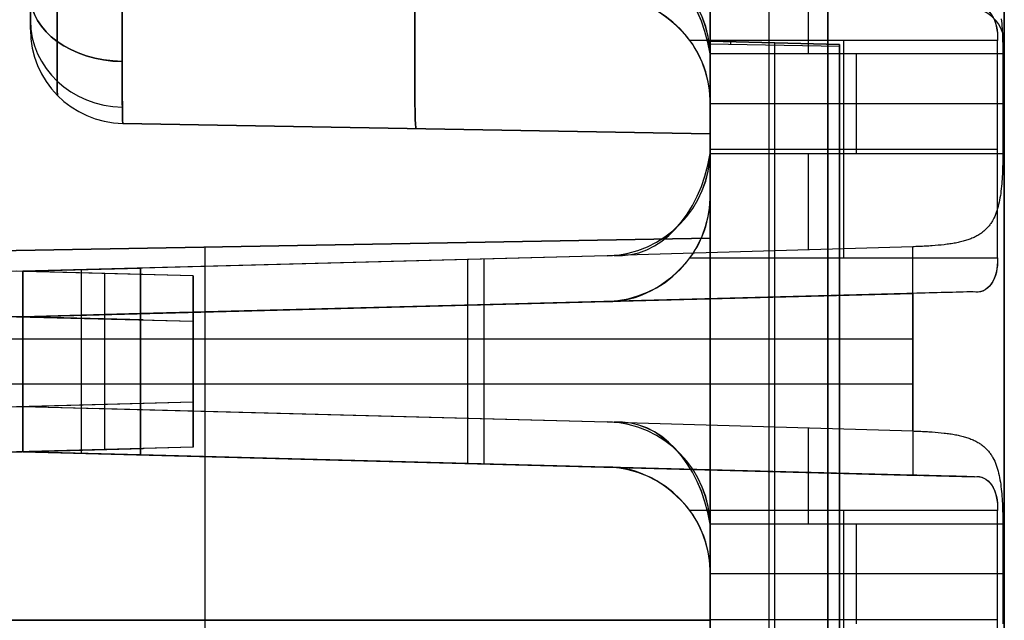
# Model space of a CAD drawing. Extents: x -8 to 8, y 0 to 107.
# Tile 235 of 256: x -0.04 to 8.33, y 74.68 to 79.79. Entities that reach past the tile are written whole.
import ezdxf

# ---------------------------------------------------------------- set-up
doc = ezdxf.new("R2010")
doc.units = 0
doc.layers.add('COUPLER_CASE', color=7, linetype='CONTINUOUS')

msp = doc.modelspace()

# ---------------------------------------------------------------- linework, layer by layer
at = {"layer": 'COUPLER_CASE', "color": 9}
for p, q in [((5.8272, 100.3538, 75.3348), (5.8272, 39.6016, 75.3348)), ((8.3272, 100.3033, 139.111), (8.3272, 42.8092, 139.111)), ((5.8272, 33.3622, 16.3881), (5.8272, 89.3019, 16.3881)), ((6.3272, 33.3491, 16.375), (6.3272, 89.2888, 16.375)), ((6.8272, 33.336, 16.362), (6.8272, 89.2757, 16.362)), ((8.3272, 37.7194, 12.0583), (8.3272, 87.7967, 12.0583)), ((8.3272, 85.4991, 75.6982), (8.3272, 18.3788, 75.6982)), ((6.8272, 84.0827, 13.7405), (6.8272, 37.2252, 13.7405)), ((5.8272, 83.9698, 134.8073), (5.8272, 33.4196, 134.8073)), ((6.3272, 33.4066, 134.8204), (6.3272, 83.9829, 134.8204)), ((6.8272, 83.996, 134.8335), (6.8272, 33.3935, 134.8335)), ((6.8272, 42.845, 137.4287), (6.8272, 83.8543, 137.4287)), ((0.0472, 79.7022, 128.2935), (0.0472, 81.2382, 128.2935)), ((8.3013, 79.7924, 139.3134), (8.3034, 79.7721, 139.3054)), ((0.0472, 79.7022, 125.0912), (0.0472, 79.7022, 131.4958)), ((8.3034, 79.7721, 139.3054), (8.3052, 79.7516, 139.298)), ((8.3052, 79.7516, 139.298), (8.3069, 79.7309, 139.2911)), ((8.3069, 79.7309, 139.2911), (8.3084, 79.71, 139.2849)), ((8.3084, 79.71, 139.2849), (8.3096, 79.6889, 139.2792)), ((8.3096, 79.6889, 139.2792), (8.3107, 79.6677, 139.2741)), ((8.3107, 79.6677, 139.2741), (8.3116, 79.6464, 139.2695)), ((8.3116, 79.6464, 139.2695), (8.3123, 79.6249, 139.2656)), ((8.3123, 79.6249, 139.2656), (8.313, 79.6033, 139.2623)), ((8.2683, 79.6084, 11.7571), (5.6546, 79.6084, 11.8255)), ((5.8272, 79.6016, 27.5905), (5.8272, 45.0266, 27.5905)), ((5.8272, 79.6016, 53.1655), (5.8272, 79.6016, 27.5905)), ((5.8272, 79.6016, 27.5905), (6.9272, 79.5728, 27.6193)), ((5.8272, 79.6016, 53.1655), (6.9272, 79.5728, 53.1451)), ((6.9272, 79.5728, 40.378), (5.8272, 79.6016, 40.378)), ((5.8272, 45.0266, 53.1905), (5.8272, 79.5766, 53.1905)), ((6.9272, 79.5562, 53.1617), (5.8272, 79.5766, 53.1905)), ((6.3772, 45.0383, 27.6049), (6.3772, 79.5872, 27.6049)), ((6.3772, 79.5872, 27.6049), (6.3772, 79.5872, 53.1539)), ((6.3772, 45.0383, 53.1761), (6.3772, 79.565, 53.1761)), ((6.9272, 79.5728, 27.6193), (6.9272, 45.0471, 27.6193)), ((6.9272, 79.5728, 53.1451), (6.9272, 79.5728, 27.6193)), ((6.9272, 79.5728, 40.3905), (6.9272, 45.0304, 40.3905)), ((6.9272, 45.0471, 53.1617), (6.9272, 79.5562, 53.1617)), ((6.9614, 77.7584, 11.7913), (6.9614, 79.6084, 11.7913)), ((8.2683, 77.7584, 11.7571), (8.2683, 79.6084, 11.7571)), ((8.313, 79.6033, 139.2623), (8.3134, 79.5816, 139.2595)), ((8.3134, 79.5816, 139.2595), (8.3138, 79.5599, 139.2574)), ((8.3138, 79.5599, 139.2574), (8.314, 79.538, 139.2559)), ((8.314, 79.538, 139.2559), (8.3141, 79.5162, 139.255)), ((8.3272, 79.5831, 125.0169), (8.3272, 79.5831, 131.5701)), ((8.3142, 79.4943, 139.2547), (5.8267, 79.4943, 139.1895)), ((5.8272, 79.4645, 139.1895), (5.8272, 78.6752, 139.1895)), ((5.8272, 79.4645, 137.4549), (5.8272, 79.4645, 139.1895)), ((5.8272, 78.6752, 137.4549), (5.8272, 79.4645, 137.4549)), ((5.8272, 79.4645, 138.3222), (5.8272, 78.6752, 138.3222)), ((7.0704, 78.6454, 139.2221), (7.0704, 79.4943, 139.2221)), ((8.3141, 79.5162, 139.255), (8.3142, 79.4943, 139.2547)), ((8.3142, 79.4943, 139.2547), (8.3142, 78.6454, 139.2547)), ((5.8272, 79.0784, 13.7143), (5.8272, 78.2884, 13.7143)), ((5.8272, 79.0784, 11.821), (5.8272, 79.0784, 13.7143)), ((5.8272, 78.2884, 11.821), (5.8272, 79.0784, 11.821)), ((5.8272, 79.0784, 12.7677), (5.8272, 78.2884, 12.7677)), ((5.8272, 79.0698, 139.1895), (5.8272, 79.0698, 137.4549)), ((8.3142, 79.0698, 139.2547), (5.8272, 79.0698, 139.1895)), ((0.8332, 78.9023, 131.4958), (0.8332, 78.9023, 125.0912)), ((5.8272, 78.8151, 131.583), (0.8332, 78.9023, 131.4958)), ((0.8332, 78.9023, 125.0912), (5.8272, 78.8151, 125.004)), ((5.8272, 78.8151, 128.2935), (0.8332, 78.9023, 128.2935)), ((3.3302, 78.8587, 131.5394), (3.3302, 78.8587, 125.0476)), ((5.8272, 78.8151, 125.004), (5.8272, 78.8151, 131.583)), ((5.8267, 78.6454, 139.1895), (8.3142, 78.6454, 139.2547)), ((5.8272, 78.6834, 13.7143), (5.8272, 78.6834, 11.821)), ((5.8272, 78.6834, 11.821), (8.2683, 78.6834, 11.7571)), ((5.8272, 78.6752, 139.1895), (5.8272, 78.6752, 137.4549)), ((8.3141, 78.6235, 139.255), (8.314, 78.6017, 139.2559)), ((8.3142, 78.6454, 139.2547), (8.3141, 78.6235, 139.255)), ((8.313, 78.5365, 139.2623), (8.3123, 78.5149, 139.2656)), ((8.3134, 78.5581, 139.2595), (8.313, 78.5365, 139.2623)), ((8.3138, 78.5799, 139.2574), (8.3134, 78.5581, 139.2595)), ((8.314, 78.6017, 139.2559), (8.3138, 78.5799, 139.2574)), ((8.3096, 78.4508, 139.2791), (8.3084, 78.4298, 139.2848)), ((8.3107, 78.4721, 139.274), (8.3096, 78.4508, 139.2791)), ((8.3116, 78.4934, 139.2695), (8.3107, 78.4721, 139.274)), ((8.3123, 78.5149, 139.2656), (8.3116, 78.4934, 139.2695)), ((8.3034, 78.3677, 139.3054), (8.3013, 78.3474, 139.3133)), ((8.3052, 78.3882, 139.2979), (8.3034, 78.3677, 139.3054)), ((8.3069, 78.4089, 139.2911), (8.3052, 78.3882, 139.2979)), ((8.3084, 78.4298, 139.2848), (8.3069, 78.4089, 139.2911)), ((5.8272, 78.2884, 13.7143), (5.8272, 78.2884, 11.821)), ((8.2936, 78.2881, 139.3405), (8.2905, 78.269, 139.3505)), ((8.2964, 78.3075, 139.331), (8.2936, 78.2881, 139.3405)), ((8.2989, 78.3273, 139.3219), (8.2964, 78.3075, 139.331)), ((8.3013, 78.3474, 139.3133), (8.2989, 78.3273, 139.3219)), ((8.2746, 78.1952, 139.396), (8.2696, 78.1776, 139.4086)), ((8.2791, 78.2132, 139.3839), (8.2746, 78.1952, 139.396)), ((8.2833, 78.2316, 139.3722), (8.2791, 78.2132, 139.3839)), ((8.287, 78.2502, 139.3611), (8.2833, 78.2316, 139.3722)), ((8.2905, 78.269, 139.3505), (8.287, 78.2502, 139.3611)), ((8.2454, 78.1113, 139.4631), (8.2381, 78.0959, 139.4776)), ((8.2522, 78.1272, 139.4489), (8.2454, 78.1113, 139.4631)), ((8.2584, 78.1435, 139.4351), (8.2522, 78.1272, 139.4489)), ((8.2642, 78.1603, 139.4217), (8.2584, 78.1435, 139.4351)), ((8.2696, 78.1776, 139.4086), (8.2642, 78.1603, 139.4217)), ((8.1933, 78.0262, 139.5541), (8.1879, 78.0199, 139.562)), ((8.1984, 78.0325, 139.5462), (8.1933, 78.0262, 139.5541)), ((8.2034, 78.0391, 139.5384), (8.1984, 78.0325, 139.5462)), ((8.2083, 78.0457, 139.5306), (8.2034, 78.0391, 139.5384)), ((8.213, 78.0525, 139.5228), (8.2083, 78.0457, 139.5306)), ((8.2175, 78.0594, 139.5151), (8.213, 78.0525, 139.5228)), ((8.2219, 78.0665, 139.5075), (8.2175, 78.0594, 139.5151)), ((8.2262, 78.0736, 139.4999), (8.2219, 78.0665, 139.5075)), ((8.2303, 78.0809, 139.4924), (8.2262, 78.0736, 139.4999)), ((8.2381, 78.0959, 139.4776), (8.2303, 78.0809, 139.4924)), ((8.0781, 77.9374, 139.6905), (8.0698, 77.9334, 139.6984)), ((8.0863, 77.9416, 139.6826), (8.0781, 77.9374, 139.6905)), ((8.0944, 77.9458, 139.6747), (8.0863, 77.9416, 139.6826)), ((8.1022, 77.9503, 139.6667), (8.0944, 77.9458, 139.6747)), ((8.1099, 77.9548, 139.6587), (8.1022, 77.9503, 139.6667)), ((8.1175, 77.9596, 139.6506), (8.1099, 77.9548, 139.6587)), ((8.1248, 77.9644, 139.6425), (8.1175, 77.9596, 139.6506)), ((8.132, 77.9694, 139.6343), (8.1248, 77.9644, 139.6425)), ((8.139, 77.9745, 139.6262), (8.132, 77.9694, 139.6343)), ((8.1457, 77.9797, 139.6181), (8.139, 77.9745, 139.6262)), ((8.1523, 77.9851, 139.61), (8.1457, 77.9797, 139.6181)), ((8.1587, 77.9906, 139.6019), (8.1523, 77.9851, 139.61)), ((8.165, 77.9962, 139.5939), (8.1587, 77.9906, 139.6019)), ((8.171, 78.0019, 139.5859), (8.165, 77.9962, 139.5939)), ((8.1768, 78.0078, 139.5779), (8.171, 78.0019, 139.5859)), ((8.1825, 78.0138, 139.5699), (8.1768, 78.0078, 139.5779)), ((8.1879, 78.0199, 139.562), (8.1825, 78.0138, 139.5699)), ((-2.7628, 77.7753, 17.4405), (5.8272, 77.9252, 17.2905)), ((-2.7628, 77.7753, 18.8406), (5.8272, 77.9252, 18.9905)), ((5.8272, 77.9252, 18.1405), (-2.7628, 77.7753, 18.1405)), ((7.5481, 77.8535, 139.9107), (5.011, 77.7791, 139.9772)), ((5.8272, 77.9252, 17.2905), (5.8272, 71.4252, 17.2905)), ((5.8272, 77.9252, 18.9905), (5.8272, 77.9252, 17.2905)), ((5.8272, 71.4252, 18.9905), (5.8272, 77.9252, 18.9905)), ((7.5622, 77.8539, 139.9102), (7.5481, 77.8535, 139.9107)), ((7.5481, 76.2862, 139.9107), (7.5481, 77.8535, 139.9107)), ((7.5763, 77.8544, 139.9095), (7.5622, 77.8539, 139.9102)), ((7.5903, 77.8549, 139.9085), (7.5763, 77.8544, 139.9095)), ((7.6043, 77.8555, 139.9073), (7.5903, 77.8549, 139.9085)), ((7.6182, 77.8561, 139.9058), (7.6043, 77.8555, 139.9073)), ((7.632, 77.8567, 139.9041), (7.6182, 77.8561, 139.9058)), ((7.6457, 77.8574, 139.9021), (7.632, 77.8567, 139.9041)), ((7.6594, 77.8582, 139.8999), (7.6457, 77.8574, 139.9021)), ((7.673, 77.8589, 139.8975), (7.6594, 77.8582, 139.8999)), ((7.6865, 77.8598, 139.8949), (7.673, 77.8589, 139.8975)), ((7.6999, 77.8607, 139.8921), (7.6865, 77.8598, 139.8949)), ((7.7133, 77.8616, 139.889), (7.6999, 77.8607, 139.8921)), ((7.7397, 77.8636, 139.8822), (7.7133, 77.8616, 139.889)), ((7.7656, 77.8659, 139.8746), (7.7397, 77.8636, 139.8822)), ((7.7785, 77.8671, 139.8704), (7.7656, 77.8659, 139.8746)), ((7.7912, 77.8683, 139.8661), (7.7785, 77.8671, 139.8704)), ((7.8162, 77.8711, 139.8569), (7.7912, 77.8683, 139.8661)), ((7.8286, 77.8726, 139.852), (7.8162, 77.8711, 139.8569)), ((7.8408, 77.8741, 139.8469), (7.8286, 77.8726, 139.852)), ((7.8529, 77.8758, 139.8416), (7.8408, 77.8741, 139.8469)), ((7.8649, 77.8775, 139.8362), (7.8529, 77.8758, 139.8416)), ((7.8767, 77.8793, 139.8306), (7.8649, 77.8775, 139.8362)), ((7.8884, 77.8812, 139.8248), (7.8767, 77.8793, 139.8306)), ((7.8999, 77.8832, 139.8188), (7.8884, 77.8812, 139.8248)), ((7.9113, 77.8853, 139.8127), (7.8999, 77.8832, 139.8188)), ((7.9225, 77.8875, 139.8064), (7.9113, 77.8853, 139.8127)), ((7.9336, 77.8898, 139.8), (7.9225, 77.8875, 139.8064)), ((7.9445, 77.8921, 139.7935), (7.9336, 77.8898, 139.8)), ((7.9552, 77.8946, 139.7868), (7.9445, 77.8921, 139.7935)), ((7.9658, 77.8972, 139.78), (7.9552, 77.8946, 139.7868)), ((7.9761, 77.8999, 139.773), (7.9658, 77.8972, 139.78)), ((7.9862, 77.9027, 139.766), (7.9761, 77.8999, 139.773)), ((7.9962, 77.9057, 139.7588), (7.9862, 77.9027, 139.766)), ((8.006, 77.9087, 139.7516), (7.9962, 77.9057, 139.7588)), ((8.0157, 77.9119, 139.7442), (8.006, 77.9087, 139.7516)), ((8.0251, 77.9152, 139.7368), (8.0157, 77.9119, 139.7442)), ((8.0344, 77.9186, 139.7292), (8.0251, 77.9152, 139.7368)), ((8.0435, 77.9221, 139.7216), (8.0344, 77.9186, 139.7292)), ((8.0524, 77.9257, 139.7139), (8.0435, 77.9221, 139.7216)), ((8.0612, 77.9295, 139.7062), (8.0524, 77.9257, 139.7139)), ((8.0698, 77.9334, 139.6984), (8.0612, 77.9295, 139.7062)), ((4.9507, 77.7755, 139.9787), (-0.0178, 77.6454, 140.1088)), ((4.9507, 77.7755, 138.7934), (0.5734, 77.6609, 138.7934)), ((4.9507, 77.7755, 137.4779), (0.9822, 77.6716, 137.5818)), ((1.5322, 71.5002, 17.3655), (1.5322, 77.8503, 17.3655)), ((1.5322, 77.8503, 17.3655), (1.5322, 77.8503, 18.9156)), ((1.5322, 71.5002, 18.9156), (1.5322, 77.8503, 18.9156)), ((5.011, 77.7791, 139.9772), (4.9507, 77.7755, 139.9787)), ((4.9507, 77.7755, 137.4779), (4.9507, 77.7755, 139.9787)), ((2.4665, 77.7105, 140.0438), (2.4665, 77.7105, 137.5429)), ((3.7651, 76.3952, 140.0098), (3.7651, 77.7445, 140.0098)), ((3.9047, 76.3916, 137.5053), (3.9047, 77.7481, 137.5053)), ((5.6546, 77.7584, 11.8255), (8.2683, 77.7584, 11.7571)), ((-0.0178, 77.6454, 138.8088), (0.9822, 77.6716, 138.7827)), ((-0.0178, 77.6454, 140.1088), (-0.0178, 76.4943, 140.1088)), ((-0.0178, 77.6454, 138.8088), (-0.0178, 77.6454, 140.1088)), ((-0.0178, 76.4943, 138.8088), (-0.0178, 77.6454, 138.8088)), ((-0.0178, 77.6454, 139.4588), (-0.0178, 76.4943, 139.4588)), ((0.4822, 76.4812, 138.7957), (0.4822, 77.6585, 138.7957)), ((0.9822, 76.4681, 138.7827), (0.9822, 77.6716, 138.7827)), ((0.9822, 77.6716, 138.7827), (0.9822, 77.6716, 137.5818)), ((0.9822, 77.6716, 137.5818), (0.9822, 76.4681, 137.5818)), ((0.9822, 76.4681, 138.1822), (0.9822, 77.6716, 138.1822)), ((8.0737, 77.4703, 11.474), (-0.0178, 77.2584, 11.474)), ((8.0624, 77.4702, 11.4637), (-0.0178, 77.2586, 11.4604)), ((7.605, 77.4582, 11.2621), (-0.0178, 77.2586, 11.2621)), ((-0.0178, 77.2586, 11.0604), (7.5481, 77.4567, 11.2585)), ((7.5481, 77.4567, 11.2585), (7.5481, 75.9101, 11.2585)), ((4.9507, 77.3887, 11.4858), (-0.0178, 77.2586, 11.4877)), ((0.9822, 77.2848, 13.5875), (4.9507, 77.3887, 13.6914)), ((4.9507, 77.3887, 12.5886), (0.9822, 77.2848, 12.5886)), ((3.7651, 76.0091, 11.1595), (3.7651, 77.3576, 11.1595)), ((3.9047, 76.0055, 13.664), (3.9047, 77.3613, 13.664)), ((4.0223, 77.3644, 11.4619), (4.0223, 77.3644, 11.1662)), ((4.9507, 77.3887, 11.4858), (4.9507, 77.3887, 13.6914)), ((0.9822, 77.2848, 12.3866), (-0.0178, 77.2586, 12.3604)), ((0.4822, 76.0951, 12.3735), (0.4822, 77.2717, 12.3735)), ((0.9822, 77.2848, 13.5875), (0.9822, 77.2848, 12.3866)), ((0.9822, 77.2848, 12.3866), (0.9822, 76.082, 12.3866)), ((0.9822, 76.082, 13.5875), (0.9822, 77.2848, 13.5875)), ((0.9822, 76.082, 12.987), (0.9822, 77.2848, 12.987)), ((2.4665, 77.3236, 13.6263), (2.4665, 77.3236, 11.4867)), ((-0.0178, 77.2586, 11.0604), (-0.0178, 77.2586, 11.4604)), ((-0.0178, 76.1082, 11.0604), (-0.0178, 77.2586, 11.0604)), ((-0.0178, 77.2586, 12.3604), (-0.0178, 76.1082, 12.3604)), ((-0.0178, 77.2586, 11.4877), (-0.0178, 77.2586, 12.3604)), ((-0.0178, 77.2586, 11.7104), (-0.0178, 76.1082, 11.7104)), ((-0.0178, 77.0698, 140.1088), (-0.0178, 77.0698, 138.8088)), ((-0.0178, 77.0698, 138.8088), (0.9822, 77.0698, 138.7827)), ((-0.0178, 77.0698, 140.1088), (7.5481, 77.0698, 139.9107)), ((0.9822, 77.0698, 138.7827), (0.9822, 77.0698, 137.5818)), ((-0.0178, 76.6834, 12.3604), (-0.0178, 76.6834, 11.0604)), ((0.9822, 76.6834, 12.3866), (-0.0178, 76.6834, 12.3604)), ((7.5481, 76.6834, 11.2585), (-0.0178, 76.6834, 11.0604)), ((0.9822, 76.6834, 13.5875), (0.9822, 76.6834, 12.3866)), ((-0.0178, 76.4943, 140.1088), (-0.0178, 76.4943, 138.8088)), ((-0.0178, 76.4943, 138.8088), (0.9822, 76.4681, 138.7827)), ((-0.0178, 76.4943, 140.1088), (4.9507, 76.3642, 139.9787)), ((0.5734, 76.4788, 138.7934), (4.9507, 76.3642, 138.7934)), ((0.9822, 76.4681, 137.5818), (0.9822, 76.4681, 138.7827)), ((0.9822, 76.4681, 137.5818), (4.9507, 76.3642, 137.4779)), ((2.4665, 76.4292, 140.0438), (2.4665, 76.4292, 137.5429)), ((4.9507, 76.3642, 139.9787), (5.011, 76.3606, 139.9772)), ((4.9507, 76.3642, 137.4779), (4.9507, 76.3642, 139.9787)), ((5.011, 76.3606, 139.9772), (7.5481, 76.2862, 139.9107)), ((7.5481, 76.2862, 139.9107), (7.5622, 76.2858, 139.9102)), ((7.5622, 76.2858, 139.9102), (7.5763, 76.2853, 139.9095)), ((7.5763, 76.2853, 139.9095), (7.5903, 76.2848, 139.9085)), ((7.5903, 76.2848, 139.9085), (7.6042, 76.2842, 139.9073)), ((7.6042, 76.2842, 139.9073), (7.6181, 76.2836, 139.9058)), ((7.6181, 76.2836, 139.9058), (7.6319, 76.283, 139.9041)), ((7.6319, 76.283, 139.9041), (7.6456, 76.2823, 139.9021)), ((7.6456, 76.2823, 139.9021), (7.6593, 76.2815, 139.9)), ((7.6593, 76.2815, 139.9), (7.6729, 76.2807, 139.8976)), ((7.6729, 76.2807, 139.8976), (7.6864, 76.2799, 139.8949)), ((7.6864, 76.2799, 139.8949), (7.7131, 76.2781, 139.889)), ((7.7131, 76.2781, 139.889), (7.7395, 76.2761, 139.8822)), ((7.7395, 76.2761, 139.8822), (7.7655, 76.2738, 139.8746)), ((7.7655, 76.2738, 139.8746), (7.791, 76.2714, 139.8662)), ((7.791, 76.2714, 139.8662), (7.8161, 76.2686, 139.8569)), ((7.8161, 76.2686, 139.8569), (7.8285, 76.2671, 139.852)), ((7.8285, 76.2671, 139.852), (7.8407, 76.2656, 139.8469)), ((7.8407, 76.2656, 139.8469), (7.8528, 76.2639, 139.8417)), ((7.8528, 76.2639, 139.8417), (7.8648, 76.2622, 139.8362)), ((7.8648, 76.2622, 139.8362), (7.8766, 76.2604, 139.8306)), ((7.8766, 76.2604, 139.8306), (7.8883, 76.2585, 139.8248)), ((7.8883, 76.2585, 139.8248), (7.8999, 76.2565, 139.8188)), ((7.8999, 76.2565, 139.8188), (7.9113, 76.2544, 139.8127)), ((7.9113, 76.2544, 139.8127), (7.9225, 76.2522, 139.8064)), ((7.9225, 76.2522, 139.8064), (7.9336, 76.2499, 139.8)), ((7.9336, 76.2499, 139.8), (7.9445, 76.2475, 139.7934)), ((7.9445, 76.2475, 139.7934), (7.9553, 76.245, 139.7867)), ((7.9553, 76.245, 139.7867), (7.9658, 76.2424, 139.7799)), ((7.9658, 76.2424, 139.7799), (7.9761, 76.2397, 139.7729)), ((7.9761, 76.2397, 139.7729), (7.9863, 76.2369, 139.7659)), ((7.9863, 76.2369, 139.7659), (7.9963, 76.234, 139.7587)), ((7.9963, 76.234, 139.7587), (8.0061, 76.2309, 139.7514)), ((8.0061, 76.2309, 139.7514), (8.0157, 76.2278, 139.7441)), ((8.0157, 76.2278, 139.7441), (8.0252, 76.2245, 139.7366)), ((8.0252, 76.2245, 139.7366), (8.0345, 76.2211, 139.7291)), ((8.0345, 76.2211, 139.7291), (8.0436, 76.2175, 139.7215)), ((8.0436, 76.2175, 139.7215), (8.0525, 76.2139, 139.7138)), ((8.0525, 76.2139, 139.7138), (8.0612, 76.2101, 139.7061)), ((8.0612, 76.2101, 139.7061), (8.0698, 76.2062, 139.6983)), ((8.0698, 76.2062, 139.6983), (8.0782, 76.2022, 139.6905)), ((8.0782, 76.2022, 139.6905), (8.0863, 76.1981, 139.6826)), ((8.0863, 76.1981, 139.6826), (8.0944, 76.1938, 139.6747)), ((8.0944, 76.1938, 139.6747), (8.1022, 76.1894, 139.6667)), ((8.1022, 76.1894, 139.6667), (8.1099, 76.1849, 139.6587)), ((8.1099, 76.1849, 139.6587), (8.1173, 76.1802, 139.6507)), ((8.1173, 76.1802, 139.6507), (8.1247, 76.1754, 139.6426)), ((-0.0178, 76.1084, 11.474), (8.0737, 75.8965, 11.474)), ((-0.0178, 76.1082, 11.4604), (-0.0178, 76.1082, 11.0604)), ((-0.0178, 76.1082, 12.3604), (-0.0178, 76.1082, 11.4877)), ((0.9822, 76.082, 12.3866), (-0.0178, 76.1082, 12.3604)), ((7.5481, 75.9101, 11.2585), (-0.0178, 76.1082, 11.0604)), ((8.0624, 75.8966, 11.4637), (-0.0178, 76.1082, 11.4604)), ((-0.0178, 76.1082, 11.4877), (4.9507, 75.9781, 11.4858)), ((-0.0178, 76.1082, 11.2621), (7.605, 75.9086, 11.2621)), ((8.1247, 76.1754, 139.6426), (8.1318, 76.1704, 139.6346)), ((8.1318, 76.1704, 139.6346), (8.1387, 76.1654, 139.6265)), ((8.1387, 76.1654, 139.6265), (8.1455, 76.1602, 139.6184)), ((8.1455, 76.1602, 139.6184), (8.1521, 76.1548, 139.6104)), ((8.1521, 76.1548, 139.6104), (8.1585, 76.1493, 139.6023)), ((8.1585, 76.1493, 139.6023), (8.1647, 76.1437, 139.5942)), ((8.1647, 76.1437, 139.5942), (8.1708, 76.138, 139.5862)), ((8.1708, 76.138, 139.5862), (8.1766, 76.1321, 139.5781)), ((8.1766, 76.1321, 139.5781), (8.1823, 76.1261, 139.5701)), ((8.1823, 76.1261, 139.5701), (8.1878, 76.1199, 139.5622)), ((8.1878, 76.1199, 139.5622), (8.1932, 76.1136, 139.5542)), ((8.1932, 76.1136, 139.5542), (8.1984, 76.1072, 139.5463)), ((8.1984, 76.1072, 139.5463), (8.2034, 76.1007, 139.5384)), ((8.2034, 76.1007, 139.5384), (8.2082, 76.094, 139.5306)), ((0.9822, 76.082, 12.3866), (0.9822, 76.082, 13.5875)), ((4.9507, 75.9781, 13.6914), (0.9822, 76.082, 13.5875)), ((0.9822, 76.082, 12.5886), (4.9507, 75.9781, 12.5886)), ((2.4665, 76.0431, 13.6263), (2.4665, 76.0431, 11.4867)), ((8.2082, 76.094, 139.5306), (8.2129, 76.0872, 139.5228)), ((8.2129, 76.0872, 139.5228), (8.2175, 76.0803, 139.5152)), ((8.2175, 76.0803, 139.5152), (8.2219, 76.0732, 139.5075)), ((8.2219, 76.0732, 139.5075), (8.2261, 76.0661, 139.4999)), ((8.2261, 76.0661, 139.4999), (8.2303, 76.0588, 139.4924)), ((8.2303, 76.0588, 139.4924), (8.2381, 76.0438, 139.4776)), ((8.2381, 76.0438, 139.4776), (8.2454, 76.0284, 139.4631)), ((8.2454, 76.0284, 139.4631), (8.2521, 76.0125, 139.4489)), ((8.2521, 76.0125, 139.4489), (8.2584, 75.9961, 139.4351)), ((4.0223, 76.0024, 11.4619), (4.0223, 76.0024, 11.1662)), ((4.9507, 75.9781, 13.6914), (4.9507, 75.9781, 11.4858)), ((8.2584, 75.9961, 139.4351), (8.2642, 75.9794, 139.4217)), ((8.2642, 75.9794, 139.4217), (8.2696, 75.9621, 139.4086)), ((8.2696, 75.9621, 139.4086), (8.2746, 75.9444, 139.396)), ((8.2746, 75.9444, 139.396), (8.2791, 75.9264, 139.3839)), ((8.0737, 75.8965, 11.474), (8.0624, 75.8966, 11.4637)), ((8.2791, 75.9264, 139.3839), (8.2833, 75.9081, 139.3722)), ((8.2833, 75.9081, 139.3722), (8.287, 75.8895, 139.3611)), ((8.287, 75.8895, 139.3611), (8.2904, 75.8707, 139.3505)), ((8.2904, 75.8707, 139.3505), (8.2935, 75.8516, 139.3405)), ((8.2935, 75.8516, 139.3405), (8.2964, 75.8323, 139.331)), ((8.2964, 75.8323, 139.331), (8.2989, 75.8125, 139.3219)), ((8.2989, 75.8125, 139.3219), (8.3013, 75.7924, 139.3134)), ((8.3013, 75.7924, 139.3134), (8.3034, 75.7721, 139.3054)), ((8.3034, 75.7721, 139.3054), (8.3052, 75.7516, 139.298)), ((8.3052, 75.7516, 139.298), (8.3069, 75.7309, 139.2911)), ((8.3069, 75.7309, 139.2911), (8.3084, 75.71, 139.2849)), ((8.3084, 75.71, 139.2849), (8.3096, 75.6889, 139.2792)), ((8.3096, 75.6889, 139.2792), (8.3107, 75.6677, 139.2741)), ((8.2683, 75.6084, 11.7571), (5.6546, 75.6084, 11.8255)), ((6.9614, 73.7584, 11.7913), (6.9614, 75.6084, 11.7913)), ((8.2683, 73.7584, 11.7571), (8.2683, 75.6084, 11.7571)), ((8.3107, 75.6677, 139.2741), (8.3116, 75.6464, 139.2695)), ((8.3116, 75.6464, 139.2695), (8.3123, 75.6249, 139.2656)), ((8.3123, 75.6249, 139.2656), (8.313, 75.6033, 139.2623)), ((8.313, 75.6033, 139.2623), (8.3134, 75.5816, 139.2595)), ((8.3134, 75.5816, 139.2595), (8.3138, 75.5599, 139.2574)), ((8.3138, 75.5599, 139.2574), (8.314, 75.538, 139.2559)), ((8.314, 75.538, 139.2559), (8.3141, 75.5162, 139.255)), ((8.3141, 75.5162, 139.255), (8.3142, 75.4943, 139.2547)), ((8.3142, 75.4943, 139.2547), (5.8267, 75.4943, 139.1895)), ((5.8272, 75.4645, 139.1895), (5.8272, 74.6752, 139.1895)), ((5.8272, 75.4645, 137.4549), (5.8272, 75.4645, 139.1895)), ((5.8272, 74.6752, 137.4549), (5.8272, 75.4645, 137.4549)), ((5.8272, 75.4645, 138.3222), (5.8272, 74.6752, 138.3222)), ((7.0704, 74.6454, 139.2221), (7.0704, 75.4943, 139.2221)), ((8.3142, 75.4943, 139.2547), (8.3142, 74.6454, 139.2547)), ((5.8272, 75.0784, 13.7143), (5.8272, 74.2884, 13.7143)), ((5.8272, 75.0784, 11.821), (5.8272, 75.0784, 13.7143)), ((5.8272, 74.2884, 11.821), (5.8272, 75.0784, 11.821)), ((5.8272, 75.0784, 12.7677), (5.8272, 74.2884, 12.7677)), ((5.8272, 75.0698, 139.1895), (5.8272, 75.0698, 137.4549)), ((8.3142, 75.0698, 139.2547), (5.8272, 75.0698, 139.1895)), ((5.8272, 74.6752, 17.2905), (-2.7628, 74.6752, 17.4405)), ((-2.7628, 74.6752, 18.8406), (5.8272, 74.6752, 18.9905)), ((5.8272, 74.6834, 13.7143), (5.8272, 74.6834, 11.821)), ((5.8272, 74.6834, 11.821), (8.2683, 74.6834, 11.7571))]:
    msp.add_line(p, q, dxfattribs=at)
at = {"layer": 'COUPLER_CASE', "color": 254}
for p, q in [((1.4297, 77.6061, 137.6473), (-5.0389, 77.7755, 137.4779)), ((1.4297, 77.6061, 138.5696), (-0.0703, 77.6454, 138.6088)), ((0.6797, 76.5139, 138.5892), (0.6797, 77.6258, 138.5892)), ((1.4297, 76.5336, 137.6473), (1.4297, 77.6061, 137.6473)), ((1.4297, 77.6061, 138.5696), (1.4297, 76.5336, 138.5696)), ((1.4297, 77.6061, 137.6473), (1.4297, 77.6061, 138.5696)), ((1.4297, 77.6061, 138.1084), (1.4297, 76.5336, 138.1084)), ((-5.0389, 77.3887, 13.6914), (1.4297, 77.2193, 13.522)), ((1.0047, 77.2304, 12.5886), (-5.0389, 77.3887, 12.5886)), ((-0.0703, 77.2586, 12.5604), (1.4297, 77.2193, 12.5997)), ((0.6797, 76.1278, 12.5801), (0.6797, 77.2389, 12.5801)), ((1.4297, 77.2193, 13.522), (1.4297, 76.1475, 13.522)), ((1.4297, 76.1475, 12.5997), (1.4297, 77.2193, 12.5997)), ((1.4297, 77.2193, 12.5997), (1.4297, 77.2193, 13.522)), ((1.4297, 77.2193, 13.0608), (1.4297, 76.1475, 13.0608)), ((-2.6153, 77.0698, 137.5413), (1.4297, 77.0698, 137.6473)), ((-0.0703, 77.0698, 138.6088), (1.4297, 77.0698, 138.5696)), ((1.4297, 77.0698, 138.5696), (1.4297, 77.0698, 137.6473)), ((1.4297, 76.6834, 13.522), (-3.9153, 76.6834, 13.662)), ((1.4297, 76.6834, 12.5997), (-0.0703, 76.6834, 12.5604)), ((1.4297, 76.6834, 13.522), (1.4297, 76.6834, 12.5997)), ((-5.0389, 76.3642, 137.4779), (1.4297, 76.5336, 137.6473)), ((-0.0703, 76.4943, 138.6088), (1.4297, 76.5336, 138.5696)), ((1.4297, 76.5336, 138.5696), (1.4297, 76.5336, 137.6473)), ((1.4297, 76.1475, 13.522), (-5.0389, 75.9781, 13.6914)), ((-5.0389, 75.9781, 12.5886), (1.0047, 76.1364, 12.5886)), ((1.4297, 76.1475, 12.5997), (-0.0703, 76.1082, 12.5604)), ((1.4297, 76.1475, 13.522), (1.4297, 76.1475, 12.5997))]:
    msp.add_line(p, q, dxfattribs=at)
at = {"layer": 'COUPLER_CASE', "color": 9, "extrusion": (0.99999, -0.003145, 0.003148)}
msp.add_arc((80.7118, 131.4796, 0.4416), 1.5761, 90.33888, 134.84217, dxfattribs=at)
at = {"layer": 'COUPLER_CASE', "color": 9, "extrusion": (0.99999, -0.003145, -0.003148)}
msp.add_arc((80.7118, 125.1061, -0.3661), 1.5761, 225.15783, 269.66112, dxfattribs=at)
at = {"layer": 'COUPLER_CASE', "color": 9, "extrusion": (0.99994, -0.007755, 0.007755)}
for centre, start, end in [((80.7111, 131.4783, 1.241), 90.15993, 134.84843), ((80.718, 131.4852, 1.241), 135.15501, 179.84352)]:
    msp.add_arc(centre, 1.8116, start, end, dxfattribs=at)
at = {"layer": 'COUPLER_CASE', "color": 9, "extrusion": (0.999938, -0.007817, 0.007905)}
msp.add_arc((80.7063, 131.4899, 1.256), 1.7999, 90.00716, 135.00126, dxfattribs=at)
at = {"layer": 'COUPLER_CASE', "color": 9, "extrusion": (0.999938, -0.007817, -0.007905)}
msp.add_arc((80.7063, 125.0891, -0.7723), 1.7999, 224.99874, 269.99284, dxfattribs=at)
at = {"layer": 'COUPLER_CASE', "color": 9, "extrusion": (0.99994, -0.007755, -0.007755)}
for centre, start, end in [((80.7111, 125.1009, -0.7488), 225.15157, 269.84007), ((80.718, 125.0941, -0.7488), 180.15648, 224.84499)]:
    msp.add_arc(centre, 1.8116, start, end, dxfattribs=at)
at = {"layer": 'COUPLER_CASE', "color": 9, "extrusion": (0.999695, -0.01745, 0.01745)}
msp.add_arc((80.7048, 131.4853, 4.2456), 1.8, 90.01745, 180, dxfattribs=at)
at = {"layer": 'COUPLER_CASE', "color": 9, "extrusion": (0.999695, -0.01745, -0.01745)}
msp.add_arc((80.7048, 125.0626, -0.2318), 1.8, 180, 269.98255, dxfattribs=at)
at = {"layer": 'COUPLER_CASE', "color": 9, "extrusion": (1, -4.10473e-15, 4.10473e-15)}
msp.add_arc((80.6277, 131.5701, 8.3272), 1.0447, 89.99793, 180.00207, dxfattribs=at)
at = {"layer": 'COUPLER_CASE', "color": 9, "extrusion": (1, 9.51035e-15, -1.76948e-14)}
msp.add_arc((80.6277, 125.0169, 8.3272), 1.0447, 179.99793, 270.00207, dxfattribs=at)
at = {"layer": 'COUPLER_CASE', "color": 9, "extrusion": (1, 9.53061e-15, -9.53061e-15)}
msp.add_arc((80.6148, 131.5831, 5.8272), 1.7996, 89.99639, 180.00361, dxfattribs=at)
at = {"layer": 'COUPLER_CASE', "color": 9, "extrusion": (1, 9.53061e-15, 9.53061e-15)}
msp.add_arc((80.6148, 125.0039, 5.8272), 1.7996, 179.99639, 270.00361, dxfattribs=at)
at = {"layer": 'COUPLER_CASE', "color": 9, "extrusion": (0.026177, 1.44176e-13, 0.999657)}
msp.add_arc((79.4643, -1.3269, 137.5604), 0.9001, 270.00946, 358.51017, dxfattribs=at)
at = {"layer": 'COUPLER_CASE', "color": 9}
for centre, radius, start, end in [((4.9272, 79.4645, 138.7168), 0.9, 0, 88.5), ((4.9272, 79.0784, 12.6), 0.9, 0, 88.5), ((8.0272, 79.5831, 128.2935), 0.3, 0, 89), ((0.8472, 79.7022, 125.0912), 0.8, 180, 269), ((0.8472, 79.7022, 131.4958), 0.8, 180, 269), ((0.8472, 79.7022, 128.2935), 0.8, 180, 269), ((4.9272, 78.6752, 138.7168), 0.9, 271.5, 0), ((4.9272, 78.2884, 12.6), 0.9, 271.5, 0), ((4.9272, 75.4645, 138.7168), 0.9, 0, 88.5), ((4.9272, 75.0784, 12.6), 0.9, 0, 88.5)]:
    msp.add_arc(centre, radius, start, end, dxfattribs=at)
at = {"layer": 'COUPLER_CASE', "color": 9, "extrusion": (0.703964, 0.017242, 0.710027)}
for centre in [(79.1139, 93.5755, 104.3007), (75.1151, 93.645, 104.2317)]:
    msp.add_arc(centre, 1.1006, 281.20724, 2.02588, dxfattribs=at)
at = {"layer": 'COUPLER_CASE', "color": 9, "extrusion": (0.703934, 0.017186, 0.710057)}
for centre in [(79.1118, 93.5774, 104.3004), (75.113, 93.6467, 104.2316)]:
    msp.add_arc(centre, 1.1031, 281.32292, 1.91659, dxfattribs=at)
at = {"layer": 'COUPLER_CASE', "color": 9, "extrusion": (1, 0, 0)}
for centre, radius, start, end in [((79.4943, 140.0365, 6.6626), 0.8251, 270, 352.85861), ((79.6016, 53.1905, 5.8272), 0.025, 180, 270), ((79.6016, 53.1905, 6.0032), 0.0296, 188.95086, 261.04914), ((78.6454, 140.0365, 6.6626), 0.8251, 187.14139, 270), ((77.7584, 11.474, 4.1252), 0.3915, 178.23586, 181.76433), ((75.4943, 140.0365, 6.6626), 0.8251, 270, 352.85861), ((75.6084, 11.474, 4.0279), 0.3941, 358.24138, 0), ((75.6084, 11.474, 4.1252), 0.3915, 0, 1.76414)]:
    msp.add_arc(centre, radius, start, end, dxfattribs=at)
at = {"layer": 'COUPLER_CASE', "color": 9, "extrusion": (8.53248e-14, 0.707107, -0.707107)}
msp.add_arc((-0.8472, 144.5179, -31.3878), 0.8, 271.41407, 360, dxfattribs=at)
at = {"layer": 'COUPLER_CASE', "color": 9, "extrusion": (1, 1.92885e-13, 7.98885e-14)}
msp.add_arc((80.702, 125.0911, 0.0472), 0.9998, 179.99783, 224.99855, dxfattribs=at)
at = {"layer": 'COUPLER_CASE', "color": 9, "extrusion": (1, 7.33637e-14, -3.03855e-14)}
msp.add_arc((80.702, 131.4959, 0.0472), 0.9998, 135.00145, 180.00217, dxfattribs=at)
at = {"layer": 'COUPLER_CASE', "color": 9, "extrusion": (-8.2375e-14, 0.707107, 0.707107)}
msp.add_arc((-0.8472, 36.9165, 150.0465), 0.8, 0.00001, 88.58592, dxfattribs=at)
at = {"layer": 'COUPLER_CASE', "color": 9, "extrusion": (-0.53782, -0.299794, 0.787955)}
for centre in [(-66.6018, 40.8202, -17.5893), (-63.108, 39.2856, -16.3901)]:
    msp.add_arc(centre, 0.9125, 101.37869, 157.93639, dxfattribs=at)
at = {"layer": 'COUPLER_CASE', "color": 9, "extrusion": (-0.026177, -1.2026e-14, 0.999657)}
msp.add_arc((-79.0783, 5.284, 13.5571), 0.9001, 90.00946, 178.51017, dxfattribs=at)
at = {"layer": 'COUPLER_CASE', "color": 9, "extrusion": (8.96084e-09, -1.7684e-08, 1)}
msp.add_arc((8.0272, 79.5831, 125.0169), 0.3, 360, 89, dxfattribs=at)
at = {"layer": 'COUPLER_CASE', "color": 9, "extrusion": (1.53187e-08, 1.9295e-07, 1)}
msp.add_arc((8.0272, 79.583, 131.5701), 0.3, 0, 89, dxfattribs=at)
at = {"layer": 'COUPLER_CASE', "color": 9, "extrusion": (0.759235, -0.116193, -0.640361)}
for centre in [(79.9008, 6.2502, -10.5011), (75.9468, 6.6377, -10.0363)]:
    msp.add_arc(centre, 0.3049, 347.40615, 82.03836, dxfattribs=at)
at = {"layer": 'COUPLER_CASE', "color": 9, "extrusion": (0.745414, -0.137271, -0.652315)}
for centre in [(79.7367, 4.5066, -12.4339), (75.8029, 4.9791, -11.8848)]:
    msp.add_arc(centre, 0.3086, 347.02513, 80.17854, dxfattribs=at)
at = {"layer": 'COUPLER_CASE', "color": 9, "extrusion": (-6.0461e-05, -0.382709, 0.923869)}
msp.add_arc((0.8344, 121.4326, 84.6825), 0.7998, 180.06445, 268.71493, dxfattribs=at)
at = {"layer": 'COUPLER_CASE', "color": 9, "extrusion": (6.0461e-05, 0.382709, 0.923869)}
msp.add_arc((-0.8344, -23.2345, 152.3703), 0.7998, 0.06445, 88.71493, dxfattribs=at)
at = {"layer": 'COUPLER_CASE', "color": 9, "extrusion": (0.99999, -0.003148, -0.003145)}
msp.add_arc((80.718, 125.0999, -0.366), 1.5761, 180.33831, 224.8416, dxfattribs=at)
at = {"layer": 'COUPLER_CASE', "color": 9, "extrusion": (0.99999, -0.003148, 0.003145)}
msp.add_arc((80.718, 131.4858, 0.441), 1.5761, 135.1584, 179.66169, dxfattribs=at)
at = {"layer": 'COUPLER_CASE', "color": 9, "extrusion": (0.026177, 3.34749e-14, 0.999657)}
msp.add_arc((79.0784, -4.6159, 11.9695), 0.8998, 270.00087, 306.0876, dxfattribs=at)
at = {"layer": 'COUPLER_CASE', "color": 9, "extrusion": (1, -8.03142e-14, -8.59059e-14)}
msp.add_arc((79.6016, 53.1905, 6.9272), 0.0538, 212.36888, 237.63112, dxfattribs=at)
at = {"layer": 'COUPLER_CASE', "color": 9, "extrusion": (-0.026177, 1.1799e-12, 0.999657)}
msp.add_arc((-79.4645, 8.569, 138.9893), 0.8997, 90, 91.89799, dxfattribs=at)
at = {"layer": 'COUPLER_CASE', "color": 9, "extrusion": (0.999938, -0.007905, 0.007817)}
msp.add_arc((80.7063, 131.49, 1.2373), 1.7999, 135.00228, 179.99638, dxfattribs=at)
at = {"layer": 'COUPLER_CASE', "color": 9, "extrusion": (0.999938, -0.007905, -0.007817)}
msp.add_arc((80.7063, 125.0891, -0.7684), 1.7999, 180.00362, 224.99772, dxfattribs=at)
at = {"layer": 'COUPLER_CASE', "color": 9, "extrusion": (0.026177, 3.93656e-15, 0.999657)}
msp.add_arc((78.6754, -1.3269, 137.5604), 0.9001, 181.48983, 269.99054, dxfattribs=at)
at = {"layer": 'COUPLER_CASE', "color": 9, "extrusion": (0.703989, -0.01729, 0.71)}
msp.add_arc((78.9766, 96.3308, 101.5667), 1.0986, 177.88964, 258.88273, dxfattribs=at)
at = {"layer": 'COUPLER_CASE', "color": 9, "extrusion": (-0.026177, 2.62079e-12, 0.999657)}
msp.add_arc((-78.6752, 8.569, 138.9893), 0.8997, 88.10201, 90, dxfattribs=at)
at = {"layer": 'COUPLER_CASE', "color": 9, "extrusion": (-0.026177, 1.2026e-14, 0.999657)}
msp.add_arc((-78.2885, 5.284, 13.5571), 0.9001, 1.48983, 89.99054, dxfattribs=at)
at = {"layer": 'COUPLER_CASE', "color": 9, "extrusion": (0.026177, -2.41372e-14, 0.999657)}
msp.add_arc((78.2884, -4.6159, 11.9695), 0.8998, 233.9124, 269.99913, dxfattribs=at)
at = {"layer": 'COUPLER_CASE', "color": 9, "extrusion": (-0.538006, 0.30052, 0.787552)}
msp.add_arc((-70.822, -19.5823, 29.6389), 0.9116, 22.07416, 78.69032, dxfattribs=at)
at = {"layer": 'COUPLER_CASE', "color": 9, "extrusion": (0.736994, 0.145392, -0.660077)}
msp.add_arc((74.7457, 23.8136, 9.6386), 0.3123, 100.6932, 195.53979, dxfattribs=at)
at = {"layer": 'COUPLER_CASE', "color": 9, "extrusion": (0.751471, 0.122969, -0.648206)}
msp.add_arc((75.4489, 22.0766, 8.1542), 0.3083, 98.65674, 195.13406, dxfattribs=at)
at = {"layer": 'COUPLER_CASE', "color": 9, "extrusion": (-0.026177, 0.999657, 5.30695e-13)}
msp.add_arc((-9.5522, 12.0587, 77.2326), 0.8004, 228.0175, 268.50183, dxfattribs=at)
at = {"layer": 'COUPLER_CASE', "color": 9, "extrusion": (1, 2.69151e-12, 1.20524e-17)}
msp.add_arc((77.7584, 11.474, -0.0178), 0.5, 178.43889, 181.56111, dxfattribs=at)
at = {"layer": 'COUPLER_CASE', "color": 9, "extrusion": (0.026177, 1.16285e-13, 0.999657)}
msp.add_arc((75.4643, -1.3269, 137.5604), 0.9001, 270.00946, 358.51017, dxfattribs=at)
at = {"layer": 'COUPLER_CASE', "color": 9, "extrusion": (1, 7.18359e-12, -1.22339e-13)}
msp.add_arc((75.6084, 11.474, -0.0178), 0.5, 358.43889, 360, dxfattribs=at)
at = {"layer": 'COUPLER_CASE', "color": 9, "extrusion": (1, -1.28466e-11, -1.62796e-13)}
msp.add_arc((75.6084, 11.474, -0.0178), 0.5, 0, 1.56111, dxfattribs=at)
at = {"layer": 'COUPLER_CASE', "color": 9, "extrusion": (-0.026177, -7.55408e-15, 0.999657)}
msp.add_arc((-75.0783, 5.284, 13.5571), 0.9001, 90.00946, 178.51017, dxfattribs=at)
at = {"layer": 'COUPLER_CASE', "color": 9, "extrusion": (0.026177, 0.999657, 1.66347e-12)}
msp.add_arc((-5.5375, 12.0587, 76.0817), 0.8004, 228.0175, 268.50183, dxfattribs=at)
at = {"layer": 'COUPLER_CASE', "color": 9, "extrusion": (0.026177, -1.46346e-14, 0.999657)}
msp.add_arc((75.0784, -4.6159, 11.9695), 0.8998, 270.00087, 306.0876, dxfattribs=at)
at = {"layer": 'COUPLER_CASE', "color": 9, "extrusion": (-0.026177, 5.01803e-12, 0.999657)}
msp.add_arc((-75.4645, 8.569, 138.9893), 0.8997, 90, 91.89799, dxfattribs=at)

doc.saveas('drawing.dxf')
